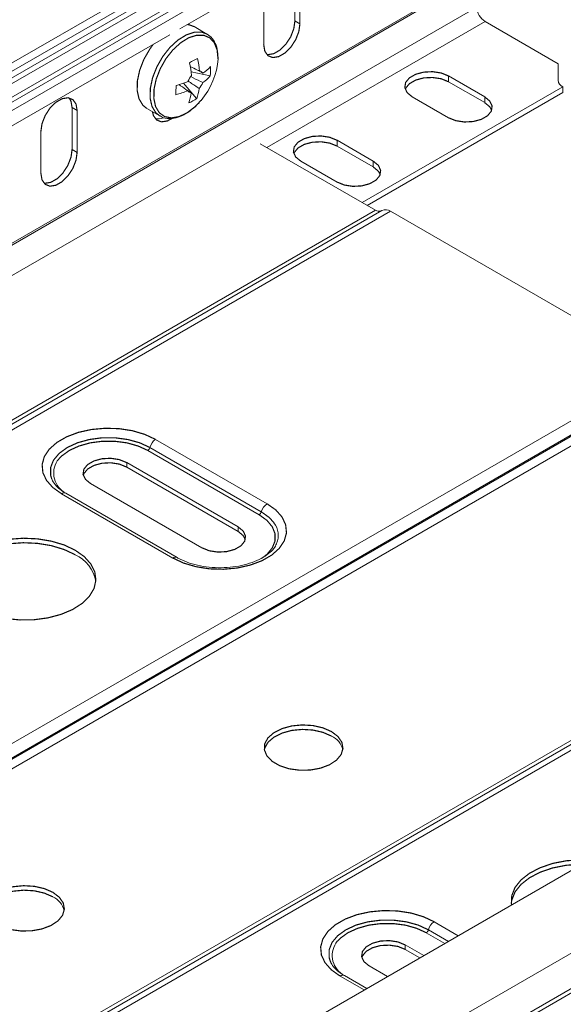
# Model space of a CAD drawing. Header units: millimetres. Extents: x 306 to 1436, y -1629 to 484.
# Tile 16 of 31: x 608 to 677, y 41 to 166. Entities that reach past the tile are written whole.
import ezdxf

# ---------------------------------------------------------------- set-up
doc = ezdxf.new("R2010")
doc.units = ezdxf.units.MM
doc.linetypes.add('K5LT32768', pattern=[0])
doc.linetypes.add('K5LT32769', pattern=[0])

msp = doc.modelspace()

# ---------------------------------------------------------------- linework, layer by layer
at = {"color": 7, "linetype": 'K5LT32768', "lineweight": 15}
for p, q in [((663.17, 190.59), (533.31, 115.62)), ((663.81, 190.22), (533.94, 115.25)), ((538.77, 116.32), (658.98, 185.72)), ((539.03, 115.85), (659.24, 185.24)), ((659.69, 184.41), (539.48, 115.02)), ((628.37, 164.38), (659.54, 182.37)), ((453.77, 71.59), (643.28, 180.99)), ((642.96, 165.41), (642.96, 170.71)), ((643.6, 165.04), (643.6, 170.35)), ((539.48, 98.19), (659.69, 167.59)), ((639, 167.69), (639, 162.39)), ((531.7, 89.6), (666.05, 167.16)), ((539.33, 97.87), (659.54, 167.26)), ((642.96, 165.41), (643.6, 165.04)), ((676.38, 159.97), (667.11, 165.32)), ((631.8, 163.73), (630.16, 164.68)), ((539.33, 112.98), (627.07, 163.63)), ((632.22, 158.43), (629.81, 158.92)), ((631.29, 158.76), (631, 158.9)), ((676.38, 159.97), (676.38, 157.86)), ((630.49, 155.54), (628.82, 157.5)), ((667.05, 155.76), (662.45, 158.42)), ((662.45, 157.68), (662.45, 158.42)), ((667.05, 155.03), (662.45, 157.68)), ((651.49, 142.33), (676.97, 157.04)), ((652.13, 141.97), (676.97, 156.31)), ((676.97, 156.31), (676.97, 157.04)), ((657.85, 155.76), (662.45, 153.11)), ((667.05, 155.03), (667.05, 155.76)), ((614.68, 154.39), (615.32, 154.02)), ((614.68, 149.08), (614.68, 154.39)), ((615.32, 148.71), (615.32, 154.02)), ((624.16, 154.29), (625.8, 153.34)), ((610.72, 151.36), (610.72, 146.06)), ((652.9, 147.6), (648.31, 150.25)), ((648.31, 149.52), (648.31, 150.25)), ((614.68, 149.08), (615.32, 148.71)), ((638.54, 149.81), (653.17, 141.36)), ((652.9, 146.87), (648.31, 149.52)), ((643.71, 147.6), (648.31, 144.95)), ((652.9, 146.87), (652.9, 147.6)), ((463.67, 31.96), (653.17, 141.36)), ((464.5, 31.94), (654.01, 141.34)), ((465.6, 31.83), (655.11, 141.23)), ((655.11, 141.23), (689.58, 121.32)), ((500.08, 11.93), (689.58, 121.32)), ((501.18, 10.76), (690.68, 120.16)), ((501.26, 10.62), (690.76, 120.02)), ((502.01, 9.83), (691.51, 119.23)), ((772.12, 111.86), (582.62, 2.46)), ((624.55, 111.25), (638.69, 103.09)), ((625.28, 112.27), (639.42, 104.11)), ((638.42, 102.71), (624.28, 110.88)), ((635.75, 101.17), (621.61, 109.33)), ((621.61, 108.76), (621.61, 109.33)), ((621.61, 108.76), (635.75, 100.6)), ((617.01, 106.68), (631.15, 98.52)), ((627.48, 97.21), (613.34, 105.38)), ((628.03, 97.27), (613.89, 105.43)), ((587.37, -5.28), (776.87, 104.12)), ((534.38, -8.86), (723.88, 100.54)), ((535.21, -8.88), (724.72, 100.52)), ((536.31, -8.99), (725.82, 100.41)), ((635.75, 100.6), (635.75, 101.17)), ((587.49, -9.69), (777, 99.71)), ((587.74, -10.12), (777.24, 99.28)), ((659.32, 46.74), (656.96, 48.1)), ((656.96, 47.53), (656.96, 48.1)), ((656.96, 47.53), (658.83, 46.46)), ((652.37, 45.45), (654.72, 44.09)), ((652.08, 42.56), (649.24, 44.2))]:
    msp.add_line(p, q, dxfattribs=at)
at = {"color": 8, "linetype": 'K5LT32769', "lineweight": 15, "true_color": 0x808080}
for p, q in [((447.98, 67.18), (637.46, 176.57)), ((639.39, 149.32), (667.11, 165.32)), ((659.9, 50.02), (662.45, 48.55)), ((660.64, 51.04), (663.7, 49.27)), ((661.99, 48.29), (659.64, 49.65)), ((651.76, 42.38), (648.69, 44.15))]:
    msp.add_line(p, q, dxfattribs=at)
at = {"color": 7, "linetype": 'K5LT32768', "const_width": 0.15}
for points in [[(630.16, 164.68), (629.52, 164.92), (629.36, 164.94)], [(639, 162.39), (639.14, 161.56), (639.54, 160.99), (640.15, 160.75), (640.9, 160.87), (641.7, 161.33), (642.45, 162.08), (643.06, 163.02), (643.46, 164.05), (643.6, 165.04)], [(639.39, 161.14), (639.52, 161.12), (640.27, 161.24), (641.06, 161.7), (641.81, 162.44), (642.43, 163.39), (642.82, 164.42), (642.96, 165.41)], [(624.96, 162.41), (624.54, 161.82), (623.79, 160.52), (623.26, 159.15), (622.97, 157.8), (622.94, 156.56), (623.18, 155.5), (623.67, 154.69), (624.16, 154.29)], [(662.45, 158.42), (661.53, 158.79), (660.44, 158.96), (659.31, 158.9), (658.29, 158.63), (657.49, 158.17), (657.01, 157.58), (656.91, 156.93), (657.21, 156.3), (657.85, 155.76)], [(662.45, 157.68), (661.53, 158.06), (660.44, 158.22), (659.31, 158.17), (658.29, 157.89), (657.49, 157.43), (657.01, 156.84), (656.97, 156.72)], [(615.32, 154.02), (615.18, 154.85), (614.78, 155.41), (614.17, 155.65), (613.42, 155.53), (612.62, 155.07), (611.87, 154.33), (611.26, 153.38), (610.86, 152.35), (610.72, 151.36)], [(614.68, 154.39), (614.54, 155.21), (614.29, 155.64)], [(662.45, 153.11), (663.37, 152.74), (664.47, 152.57), (665.59, 152.63), (666.61, 152.9), (667.41, 153.36), (667.89, 153.95), (667.99, 154.6), (667.69, 155.23), (667.05, 155.76)], [(667.94, 154.07), (667.69, 154.5), (667.05, 155.03)], [(624.88, 153.87), (625, 153.39), (625.4, 152.83), (626.01, 152.59), (626.76, 152.7), (627.38, 153.03)], [(648.31, 150.25), (647.38, 150.63), (646.29, 150.8), (645.17, 150.74), (644.15, 150.46), (643.35, 150), (642.87, 149.41), (642.77, 148.76), (643.06, 148.13), (643.71, 147.6)], [(648.31, 149.52), (647.38, 149.89), (646.29, 150.06), (645.17, 150), (644.15, 149.73), (643.35, 149.27), (642.87, 148.68), (642.82, 148.56)], [(610.72, 146.06), (610.86, 145.23), (611.26, 144.66), (611.87, 144.42), (612.62, 144.54), (613.42, 145), (614.17, 145.75), (614.78, 146.69), (615.18, 147.72), (615.32, 148.71)], [(611.11, 144.81), (611.23, 144.79), (611.98, 144.91), (612.78, 145.37), (613.53, 146.12), (614.14, 147.06), (614.54, 148.09), (614.68, 149.08)], [(648.31, 144.95), (649.23, 144.57), (650.32, 144.4), (651.45, 144.46), (652.47, 144.74), (653.27, 145.2), (653.75, 145.79), (653.84, 146.44), (653.55, 147.07), (652.9, 147.6)], [(653.79, 145.91), (653.55, 146.33), (652.9, 146.87)], [(613.34, 105.38), (612.23, 106.17), (611.43, 107.08), (610.97, 108.06), (610.88, 109.08), (611.15, 110.09), (611.79, 111.04), (612.75, 111.89), (614, 112.61), (615.48, 113.17), (617.12, 113.53), (618.87, 113.69), (620.63, 113.64), (622.34, 113.38), (623.91, 112.91), (625.28, 112.27)], [(624.28, 110.88), (623.05, 111.44), (621.63, 111.84), (620.1, 112.04), (618.52, 112.04), (616.99, 111.84), (615.57, 111.44), (614.34, 110.88), (613.36, 110.17), (612.99, 109.78)], [(621.61, 109.33), (620.68, 109.71), (619.59, 109.88), (618.47, 109.82), (617.45, 109.54), (616.65, 109.08), (616.17, 108.49), (616.07, 107.84), (616.37, 107.21), (617.01, 106.68)], [(616.1, 107.72), (616.17, 107.92), (616.65, 108.51), (617.45, 108.97), (618.47, 109.25), (619.59, 109.31), (620.68, 109.14), (621.61, 108.76)], [(639.42, 104.11), (640.54, 103.32), (641.34, 102.41), (641.79, 101.42), (641.89, 100.4), (641.61, 99.4), (640.98, 98.45), (640.02, 97.59), (638.77, 96.87), (637.29, 96.32), (635.64, 95.95), (633.89, 95.79), (632.13, 95.84), (630.43, 96.11), (628.85, 96.57), (627.48, 97.21)], [(631.15, 98.52), (632.08, 98.14), (633.17, 97.97), (634.29, 98.03), (635.32, 98.31), (636.12, 98.77), (636.59, 99.36), (636.69, 100.01), (636.4, 100.64), (635.75, 101.17)], [(635.75, 100.6), (636.4, 100.06), (636.66, 99.56)], [(615.07, 97.64), (613.66, 98.3), (612.04, 98.79), (610.29, 99.08), (608.48, 99.16), (606.67, 99.03), (604.95, 98.69), (603.38, 98.15), (602.03, 97.45), (600.95, 96.6), (600.19, 95.65), (599.78, 94.62), (599.72, 94.25)], [(615.07, 98.21), (613.66, 98.88), (612.04, 99.36), (610.29, 99.65), (608.48, 99.73), (606.67, 99.6)], [(606.23, 89.54), (608.02, 89.36), (609.84, 89.38), (611.62, 89.62), (613.27, 90.06), (614.74, 90.68), (615.96, 91.46), (616.88, 92.37), (617.47, 93.36), (617.7, 94.41), (617.56, 95.45), (617.06, 96.46), (616.22, 97.4), (615.07, 98.21)], [(647.59, 75.19), (646.51, 75.66), (645.24, 75.95), (643.89, 76.03), (642.55, 75.9), (641.32, 75.56), (640.29, 75.04), (639.54, 74.39), (639.13, 73.64), (639.09, 72.85), (639.41, 72.09), (640.08, 71.4), (641.04, 70.85), (642.23, 70.46), (643.55, 70.28), (644.91, 70.3), (646.21, 70.54), (647.35, 70.97), (648.24, 71.56), (648.83, 72.27), (649.06, 73.05), (648.92, 73.83), (648.42, 74.56), (647.59, 75.19)], [(647.59, 74.62), (646.51, 75.09), (645.24, 75.38), (643.89, 75.46), (642.55, 75.33), (641.32, 74.99), (640.29, 74.47), (639.54, 73.82), (639.13, 73.07), (639.08, 72.86)], [(680.35, 58.88), (679.19, 58.91), (677.38, 58.78), (675.66, 58.44), (674.09, 57.9), (672.74, 57.2), (671.66, 56.35), (670.9, 55.4), (670.49, 54.37), (670.44, 53.32), (670.46, 53.18)], [(679.41, 58.34), (679.19, 58.34), (677.38, 58.21), (675.66, 57.87), (674.09, 57.33), (672.74, 56.63), (671.66, 55.78), (670.9, 54.83), (670.49, 53.8), (670.43, 53.43)], [(612.24, 54.78), (611.15, 55.25), (609.89, 55.54), (608.53, 55.62), (607.19, 55.49), (605.96, 55.15), (604.94, 54.63), (604.19, 53.98), (603.78, 53.23), (603.73, 52.44), (604.05, 51.68), (604.72, 50.99), (605.68, 50.44), (606.87, 50.05), (608.19, 49.87), (609.55, 49.89), (610.85, 50.13), (611.99, 50.56), (612.89, 51.15), (613.47, 51.86), (613.7, 52.64), (613.56, 53.42), (613.06, 54.15), (612.24, 54.78)], [(612.24, 54.21), (611.15, 54.68), (609.89, 54.97), (608.53, 55.05), (607.19, 54.92), (605.96, 54.58), (604.94, 54.06), (604.19, 53.4), (603.78, 52.66), (603.73, 52.45)], [(648.69, 44.15), (647.58, 44.94), (646.78, 45.85), (646.32, 46.83), (646.23, 47.85), (646.51, 48.86), (647.14, 49.81), (648.1, 50.66), (649.35, 51.38), (650.83, 51.94), (652.48, 52.3), (654.22, 52.46), (655.99, 52.41), (657.69, 52.15), (659.27, 51.68), (660.64, 51.04)], [(659.64, 49.65), (658.41, 50.21), (656.99, 50.61), (655.45, 50.81), (653.88, 50.81), (652.34, 50.61), (650.93, 50.21), (649.69, 49.65), (648.71, 48.94), (648.34, 48.55)], [(656.96, 48.1), (656.04, 48.48), (654.95, 48.65), (653.82, 48.59), (652.8, 48.31), (652, 47.85), (651.53, 47.26), (651.43, 46.61), (651.72, 45.98), (652.37, 45.45)], [(651.45, 46.49), (651.53, 46.69), (652, 47.28), (652.8, 47.74), (653.82, 48.02), (654.95, 48.07), (656.04, 47.91), (656.96, 47.53)]]:
    msp.add_lwpolyline(points, dxfattribs=at)
at = {"color": 8, "linetype": 'K5LT32769', "true_color": 0x808080, "const_width": 0.15}
for points in [[(631.81, 163.73), (631.17, 163.97), (630.22, 163.97), (629.18, 163.63), (628.11, 162.97), (627.09, 162.03), (626.18, 160.87), (625.44, 159.57), (624.9, 158.2), (624.61, 156.85), (624.58, 155.61), (624.82, 154.55), (625.31, 153.74), (625.84, 153.32)], [(633.2, 160.59), (633.09, 161.71), (632.74, 162.61), (632.16, 163.25), (631.39, 163.58), (630.47, 163.58), (629.47, 163.26), (628.45, 162.62), (627.47, 161.72), (626.59, 160.61), (625.88, 159.35), (625.36, 158.03), (625.08, 156.73), (625.06, 155.54), (625.28, 154.52), (625.75, 153.74), (626.44, 153.25), (627.29, 153.09), (628.25, 153.25), (629.27, 153.73), (630.28, 154.51), (631.05, 155.32)], [(612.11, 107.21), (611.95, 107.75), (611.95, 108.7), (612.32, 109.64), (613.04, 110.5), (614.07, 111.25), (615.37, 111.85), (616.86, 112.26), (618.48, 112.48), (620.14, 112.48), (621.76, 112.26), (623.25, 111.85), (624.55, 111.25)], [(638.8, 97.2), (639.41, 97.68), (640.09, 98.5), (640.44, 99.39), (640.44, 100.3), (640.09, 101.18), (639.41, 102), (638.42, 102.71)], [(638.69, 103.09), (639.73, 102.34), (640.3, 101.69)], [(647.47, 45.98), (647.3, 46.52), (647.3, 47.47), (647.67, 48.41), (648.39, 49.27), (649.43, 50.02), (650.72, 50.62), (652.22, 51.03), (653.84, 51.24), (655.5, 51.24), (657.11, 51.03), (658.61, 50.62), (659.9, 50.02)]]:
    msp.add_lwpolyline(points, dxfattribs=at)
at = {"color": 7, "linetype": 'K5LT32768', "lineweight": 15}
for centre, radius, start, end in [((668.35, 167.26), 2.31, 182.6059, 237.3944), ((619.99, 178.81), 21.03, 297.1768, 300.2955), ((617.32, 157.35), 12.58, 5.1745, 12.6182), ((618.32, 157.9), 12.59, 5.1755, 12.6172), ((624.24, 161.17), 8.98, 319.3548, 356.3263), ((630.82, 158.5), 0.531, 28.6415, 86.3697), ((627.61, 163.89), 6.31, 305.6183, 317.2223), ((625.16, 159.17), 7.1, 354.0304, 3.5102), ((624.59, 169.42), 12.65, 285.0649, 292.3596), ((631.8, 156.8), 2.58, 139.2542, 159.0854), ((628.86, 158.51), 2.58, 319.2535, 339.0861), ((627.59, 162.71), 6.31, 305.6183, 317.2221), ((677.38, 157.96), 1.01, 185.6946, 245.626), ((607.35, 157.06), 20.52, 357.1312, 0.4094), ((624.56, 168.25), 12.65, 285.0649, 292.3596), ((629.84, 156.8), 0.531, 208.643, 266.3696), ((623.16, 157.22), 6.72, 340.5848, 351.904), ((624.16, 157.77), 6.72, 340.5847, 351.904), ((626.73, 161.21), 6.81, 293.9162, 303.5561), ((625.5, 154.67), 1.71, 261.4332, 294.9593), ((653.61, 141.98), 0.754, 234.3829, 294.3126), ((654.46, 140.33), 1.11, 54.3821, 114.3137), ((623.94, 111.4), 0.626, 302.8992, 345.7863), ((626.22, 110.83), 1.72, 122.8993, 165.7857), ((640.36, 102.66), 1.72, 122.8993, 165.7857), ((638.08, 103.24), 0.626, 302.8992, 345.7863), ((638.17, 100.07), 2.68, 337.4662, 37.3084), ((613.14, 93.44), 4.62, 10.0984, 65.3829), ((646.5, 72.25), 2.61, 13.5757, 65.152), ((611.14, 51.84), 2.61, 13.5765, 65.1511), ((659.3, 50.17), 0.626, 302.8999, 345.7843), ((661.57, 49.6), 1.72, 122.8993, 165.7857)]:
    msp.add_arc(centre, radius, start, end, dxfattribs=at)
at = {"color": 8, "linetype": 'K5LT32769', "lineweight": 15, "true_color": 0x808080}
for centre, radius, start, end in [((615.17, 107.99), 2.83, 140.5766, 236.6649), ((613.66, 104.94), 0.542, 64.9922, 126.3191), ((627.8, 96.78), 0.542, 65.2525, 126.3036), ((650.53, 46.76), 2.83, 140.5769, 236.6646), ((649.02, 43.71), 0.542, 64.9753, 126.3349)]:
    msp.add_arc(centre, radius, start, end, dxfattribs=at)
at = {"color": 7, "linetype": 'K5LT32768', "lineweight": 15}
for points, knots in [([(633.2, 160.64), (633.2, 160.85), (633.19, 161.44), (632.99, 162.33), (632.53, 163.2), (632.04, 163.55), (631.81, 163.72)], [0, 0, 0, 0, 0.153037, 0.444485, 0.73472, 1, 1, 1, 1]), ([(629.68, 159.6), (629.98, 159.46), (630.37, 159.27), (630.77, 159.08), (630.86, 159.03)], [0, 0, 0, 0, 0.773282, 1, 1, 1, 1]), ([(630.81, 156.82), (630.72, 156.88), (630.26, 157.2), (629.79, 157.51), (629.42, 157.76)], [0, 0, 0, 0, 0.191023, 1, 1, 1, 1]), ([(629.75, 158.33), (630.16, 158.13), (630.66, 157.88), (631.17, 157.63), (631.26, 157.59)], [0, 0, 0, 0, 0.809255, 1, 1, 1, 1]), ([(629.37, 156.55), (629.29, 156.6), (628.91, 156.86), (628.53, 157.12), (628.22, 157.33)], [0, 0, 0, 0, 0.21357, 1, 1, 1, 1]), ([(629.41, 156.54), (629.45, 156.51), (629.59, 156.42), (629.72, 156.33), (629.81, 156.27)], [0, 0, 0, 0, 0.322902, 1, 1, 1, 1]), ([(625.86, 153.35), (625.94, 153.29), (626.25, 153.07), (626.96, 152.98), (627.89, 153.07), (628.87, 153.45), (629.86, 154.11), (630.6, 154.76), (630.95, 155.23), (631.03, 155.33)], [0, 0, 0, 0, 0.056218, 0.227213, 0.399051, 0.577523, 0.761275, 0.946311, 1, 1, 1, 1]), ([(612.1, 107.32), (612.11, 107.26), (612.12, 107.17), (612.17, 107.1), (612.18, 107.08)], [0, 0, 0, 0, 0.760443, 1, 1, 1, 1]), ([(613.89, 105.43), (613.72, 105.53), (613.23, 105.83), (612.63, 106.38), (612.24, 106.88), (612.16, 107.14), (612.14, 107.19)], [0, 0, 0, 0, 0.187392, 0.545115, 0.903093, 1, 1, 1, 1]), ([(640.61, 99.02), (640.58, 98.93), (640.47, 98.63), (640.02, 98.09), (639.23, 97.45), (638.17, 96.87), (636.9, 96.42), (635.48, 96.11), (633.97, 95.97), (632.44, 96), (630.94, 96.2), (629.57, 96.56), (628.62, 96.94), (628.15, 97.2), (628.03, 97.27)], [0, 0, 0, 0, 0.042418, 0.130305, 0.224053, 0.31638, 0.408718, 0.501589, 0.594957, 0.688583, 0.782163, 0.875312, 0.967741, 1, 1, 1, 1]), ([(647.45, 46.09), (647.46, 46.03), (647.5, 45.85), (647.63, 45.68), (647.71, 45.58)], [0, 0, 0, 0, 0.34212, 1, 1, 1, 1]), ([(649.24, 44.2), (649.08, 44.3), (648.59, 44.6), (647.99, 45.15), (647.59, 45.65), (647.52, 45.91), (647.5, 45.96)], [0, 0, 0, 0, 0.187391, 0.545117, 0.903092, 1, 1, 1, 1])]:
    msp.add_open_spline(points, degree=3, knots=knots, dxfattribs=at)

doc.saveas('drawing.dxf')
